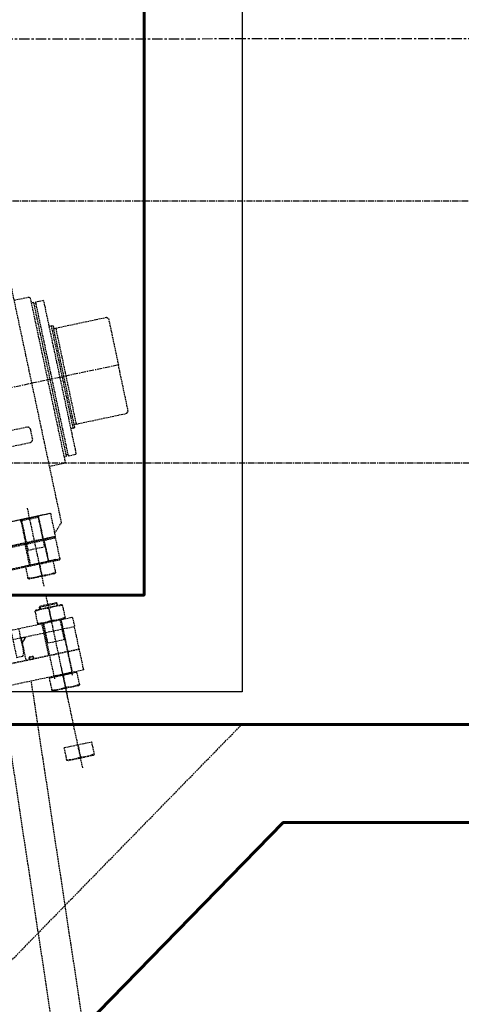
# Model space of a CAD drawing. Header units: millimetres. Extents: x -50096 to 615650, y 194565 to 243945.
# Tile 176 of 256: x 242089 to 243438, y 220007 to 223018. Entities that reach past the tile are written whole.
import ezdxf

# ---------------------------------------------------------------- set-up
doc = ezdxf.new("R2010")
doc.units = ezdxf.units.MM
for name, pattern in [('CENTER2', [28.575, 19.05, -3.175, 3.175, -3.175]), ('ГТО-1 Пунктир', [7, 5, -2]), ('осевая', [50.8, 31.75, -6.35, 6.35, -6.35])]:
    doc.linetypes.add(name, pattern=pattern)
for name, color, linetype, lineweight in [('ГТО-2_Бетон_025', 7, 'Continuous', 25), ('ГТО-2_Бетон_060', 3, 'Continuous', 60), ('ГТО-2_Осевая', 7, 'осевая', 25), ('ГТО-2_Оси_025', 6, 'осевая', 25), ('ГТО-2_Пунктир_025', 151, 'ГТО-1 Пунктир', 25), ('ГТО-2_Размеры_035', 2, 'Continuous', 35), ('ОГОС_Пунктир_025', 151, 'ГТО-1 Пунктир', 25)]:
    doc.layers.add(name, color=color, linetype=linetype, lineweight=lineweight)
doc.layers.add('ГТО-2_Штриховка_018', color=7, linetype='Continuous', lineweight=18, true_color=0x6b6b6b)
doc.layers.add('ОЗиМ Оси', color=4, linetype='CENTER2')

# ---------------------------------------------------------------- blocks, each defined once
blk = doc.blocks.new('ОГСО_Затвор_План')
at = {"layer": 'ГТО-2_Оси_025', "ltscale": 0.5}
blk.add_line((1439.7, 0), (-1270.3, 0), dxfattribs=at)
at = {"layer": 'ОГОС_Пунктир_025'}
for p, q in [((1226.7, -235), (1226.7, 235)), ((1231.7, 235), (1231.7, -235)), ((1264.7, -160), (1264.7, 160)), ((1269.7, -152.5), (1269.7, 152.5)), ((1276.7, -149.5), (1276.7, 149.5)), ((1077.2, -614), (1077.2, -370)), ((109.7, -400), (1142.2, -400)), ((1049.2, -405), (1049.2, -400)), ((1105.2, -405), (1049.2, -405)), ((1051.4, -402.8), (1051.4, -400)), ((1051.4, -402.8), (1051.4, -475)), ((1103, -402.8), (1103, -400)), ((1103, -402.8), (1103, -475)), ((1105.2, -405), (1105.2, -400)), ((1142.2, -473), (-794.6, -473)), ((1140.2, -475), (-794.6, -475)), ((-794.6, -477), (1142.2, -477)), ((1049.2, -475), (1049.2, -542)), ((1051.4, -475), (1051.4, -497.5)), ((1103, -475), (1103, -497.5)), ((1105.2, -475), (1105.2, -542)), ((1105.2, -497.5), (1049.2, -497.5)), ((1142.2, -543), (-794.6, -543)), ((1077.2, -542), (1077.2, -579.7)), ((1077.2, -964), (1077.2, -642)), ((1105.2, -675), (1049.2, -675)), ((1051.4, -672.8), (1051.4, -680)), ((1077.2, -684.3), (1077.2, -720.7)), ((1103, -672.8), (1103, -680)), ((1047.2, -755), (1047.2, -725)), ((1049.2, -725), (1049.2, -892)), ((1051.4, -725), (1051.4, -787.5)), ((1103, -725), (1103, -787.5)), ((1105.2, -725), (1105.2, -892)), ((1107.2, -755), (1107.2, -725)), ((1047.2, -825), (1047.2, -755)), ((1107.2, -825), (1107.2, -755)), ((1105.2, -787.5), (1049.2, -787.5)), ((1142.4, -825), (-794.6, -825)), ((-794.6, -825), (975.2, -825)), ((1142.4, -890), (1142.4, -825)), ((1077.2, -1182), (1077.2, -860)), ((1142.4, -890), (-794.6, -890)), ((1105.2, -893), (1049.2, -893)), ((1077.2, -892), (1077.2, -929.7)), ((1077.2, -1110), (1077.2, -1147.7))]:
    blk.add_line(p, q, dxfattribs=at)
for points in [[(919, -400), (1142.2, -400), (1142.2, -463), (1169.7, -435.5), (1169.7, 400), (1169.7, 435.5), (1142.2, 463), (1142.2, 400), (919, 400)], [(1169.7, 260), (1214.9, 260), (1218.7, 256.2), (1218.7, -256.2), (1214.4, -260), (1169.7, -260)], [(1218.7, -240), (1226.7, -240), (1226.7, -235), (1231.7, -235), (1231.7, -240), (1255.8, -240), (1257.7, -238.1), (1257.7, 238.1), (1255.8, 240), (1231.7, 240), (1231.7, 235), (1226.7, 235), (1226.7, 240), (1218.7, 240)], [(1257.7, 160), (1264.7, 160)], [(1257.7, -160), (1264.7, -160)], [(1105.2, -475), (1105.2, -405), (1102.2, -402), (1052.2, -402), (1049.2, -405), (1049.2, -475)], [(1142.2, -400), (1142.2, -473), (1140.2, -475)], [(-794.6, -545), (1140.2, -545), (1142.2, -543), (1142.2, -477), (1140.2, -475), (-794.6, -475)], [(1026.2, -545), (1026.2, -542), (1047.2, -542), (1047.2, -475)], [(1128.2, -545), (1128.2, -542), (1107.2, -542), (1107.2, -475)], [(949.7, -689.6), (949.7, -810), (969.2, -810), (974.7, -800.5), (974.7, -725)], [(1105.2, -680), (1105.2, -675), (1102.2, -672), (1052.2, -672), (1049.2, -675), (1049.2, -680)], [(-794.6, -725), (1140.2, -725), (1142.2, -727), (1142.2, -755), (-794.6, -755)], [(-794.6, -825), (1142.2, -825), (1142.2, -755), (-794.6, -755)], [(989.4, -755), (975.5, -768.9), (975.5, -825)], [(1107.2, -892), (1107.2, -825)], [(1105.2, -898), (1105.2, -893), (1102.2, -890), (1052.2, -890), (1049.2, -893), (1049.2, -898)]]:
    blk.add_lwpolyline(points, dxfattribs=at)
for points in [[(1264.7, 160), (1269.7, 158.7), (1269.7, 152.5, 0.414214), (1272.7, 149.5), (1276.7, 149.5), (1276.7, 150), (1434.7, 150), (1439.7, 145), (1439.7, 0)], [(1264.7, -160), (1269.7, -158.7), (1269.7, -152.5, -0.414214), (1272.7, -149.5), (1276.7, -149.5), (1276.7, -150), (1434.7, -150), (1439.7, -145), (1439.7, 0)], [(877.3, -175.7), (1126.6, -175.8, 0.414283), (1136.6, -165.8), (1136.6, -138.2, 0.414214), (1126.6, -128.2), (877.3, -128.2)], [(1034.7, -579.7, 0.116285), (1077.2, -579.7, 0.116285), (1119.7, -579.7)], [(1119.7, -684.3, 0.116285), (1077.2, -684.3, 0.116285), (1034.7, -684.3)], [(1034.7, -720.7, 0.116285), (1077.2, -720.7, 0.116285), (1119.7, -720.7)], [(986.8, -825, 0.414214), (987.3, -824.5), (987.3, -818.1, -0.414214), (988.3, -817.1), (998.7, -817.1, -0.414214), (999.7, -818.1), (999.7, -824.5, 0.414214), (1000.2, -825)], [(1034.7, -929.7, 0.116285), (1077.2, -929.7, 0.116285), (1119.7, -929.7)], [(1034.7, -1147.7, 0.116285), (1077.2, -1147.7, 0.116285), (1119.7, -1147.7)]]:
    blk.add_lwpolyline(points, format="xyb", dxfattribs=at)
for points in [[(1119.7, -542), (1119.7, -582.2), (1116.5, -584), (1037.9, -584), (1034.7, -582.2), (1034.7, -542)], [(1116.5, -680), (1119.7, -681.8), (1119.7, -723.2), (1116.5, -725), (1037.9, -725), (1034.7, -723.2), (1034.7, -681.8), (1037.9, -680)], [(1119.7, -892), (1119.7, -932.2), (1116.5, -934), (1037.9, -934), (1034.7, -932.2), (1034.7, -892)], [(1119.7, -1110), (1119.7, -1150.2), (1116.5, -1152), (1037.9, -1152), (1034.7, -1150.2), (1034.7, -1110)]]:
    blk.add_lwpolyline(points, close=True, dxfattribs=at)
for points in [[(984.6, -755), (976.7, -755, 0.414214), (974.7, -757), (974.7, -764.9, 0.668179), (978.1, -766.3), (986, -758.4, 0.668179)], [(999.7, -820.6), (999.7, -821.5, -0.414214), (996.2, -825), (990.8, -825, -0.414214), (987.3, -821.5), (987.3, -820.6, -0.414214), (990.8, -817.1), (996.2, -817.1, -0.414214)]]:
    blk.add_lwpolyline(points, format="xyb", close=True, dxfattribs=at)
blk = doc.blocks.new('A$C1AA538EC')
at = {"layer": 'ОГОС_Пунктир_025'}
for p, q in [((7425.9, -13559.9), (7155.6, -11767.2)), ((7334.4, -13579.4), (7064.1, -11786.6))]:
    blk.add_line(p, q, dxfattribs=at)
at = {"layer": 'ГТО-2_Размеры_035', "rotation": 11.99999999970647}
blk.add_blockref('ОГСО_Затвор_План', (6013.4, -11100.1), dxfattribs=at)

msp = doc.modelspace()

# ---------------------------------------------------------------- hatches: boundary and pattern name
at = {"layer": 'ГТО-2_Штриховка_018'}
h = msp.add_hatch(dxfattribs=at)
h.set_pattern_fill('ANSI35', color=256, scale=100)
h.set_pattern_definition([(45, (-115466.6, -494469.8), (-449.0128, 449.0128), []), (45, (-115017.6, -494469.8), (-449.0128, 449.0128), [793.75, -158.75, 0, -158.75])])
h.paths.add_polyline_path([(243988.4, 233562.9), (247488.4, 233562.9), (247488.4, 236562.9), (227633.4, 236562.9), (227633.4, 228037.9), (232688.4, 228037.9), (232688.4, 229062.9), (243988.4, 229062.9)])
edge = h.paths.add_edge_path(flags=16)
edge.add_arc((234968.4, 232762.8), 1700, 0, 360)
edge = h.paths.add_edge_path(flags=16)
edge.add_arc((255968.4, 232762.8), 1700, 0, 360)
h.paths.add_polyline_path([(264438.4, 224462.9), (264438.4, 224822.9), (265938.4, 224822.9), (265938.4, 224462.9), (276518.4, 224462.9), (276518.4, 221662.7), (278018.4, 221662.7), (278018.4, 225962.9), (263788.4, 225962.9), (263788.4, 236562.9), (247488.4, 236562.9), (247488.4, 233562.9), (250988.4, 233562.9), (250988.4, 229062.9), (262288.4, 229062.9), (262288.4, 226212.9), (247488.4, 226212.9), (247488.4, 224462.9), (252623.4, 224462.9), (252623.4, 224822.9), (254123.4, 224822.9), (254123.4, 224462.9), (258378.4, 224462.9), (258378.4, 224822.9), (259878.4, 224822.9), (259878.4, 224462.9)])

# ---------------------------------------------------------------- linework, layer by layer
at = {"layer": 'ГТО-2_Бетон_025', "elevation": 0}
msp.add_lwpolyline([(239168.4, 224062.9), (242768.4, 224062.9), (242768.4, 220962.9), (239168.4, 220962.9)], close=True, dxfattribs=at)
at = {"layer": 'ГТО-2_Бетон_060'}
msp.add_line((268518.4, 220862.9), (225418.4, 220862.9), dxfattribs=at)
at = {"layer": 'ГТО-2_Бетон_060', "elevation": 0}
msp.add_lwpolyline([(239468.4, 223758.4), (242468.4, 223758.4), (242468.4, 221258.4), (239468.4, 221258.4), (239468.4, 223758.4)], dxfattribs=at)
at = {"layer": 'ГТО-2_Бетон_060'}
msp.add_lwpolyline([(245643.4, 214162.9), (242893.4, 214162.9), (241318.4, 215777.9), (241318.4, 218947.9), (242893.4, 220562.9), (245643.4, 220562.9), (247218.4, 218947.9), (247218.4, 215777.9)], close=True, dxfattribs=at)
at = {"layer": 'ГТО-2_Осевая', "color": 1}
msp.add_lwpolyline([(273718.5, 212462.9), (228218.4, 212464), (228218.4, 222958), (273718.5, 222962.9)], close=True, dxfattribs=at)
at = {"layer": 'ГТО-2_Пунктир_025'}
msp.add_lwpolyline([(227383.2, 214995.3), (227018.4, 215369.3), (227018.4, 219069.9), (228767, 220862.9), (231769.9, 220862.9), (233218.4, 219377.6), (234318.4, 219377.6), (235767, 220862.9), (238769.9, 220862.9), (240218.4, 219377.6), (241318.4, 219377.6), (242767, 220862.9), (245769.9, 220862.9), (247218.4, 219377.6), (248318.4, 219377.6), (249767, 220862.9), (252769.9, 220862.9), (254218.4, 219377.6), (255318.4, 219377.6)], dxfattribs=at)
at = {"layer": 'ОЗиМ Оси'}
for p, q in [((276318.5, 222462.9), (229518.5, 222462.9)), ((221126.5, 221662.7), (278990.6, 221662.7))]:
    msp.add_line(p, q, dxfattribs=at)

# ---------------------------------------------------------------- block references
at = {"layer": 'ГТО-2_Размеры_035'}
msp.add_blockref('A$C1AA538EC', (234968.4, 232762.8), dxfattribs=at)

doc.saveas('drawing.dxf')
